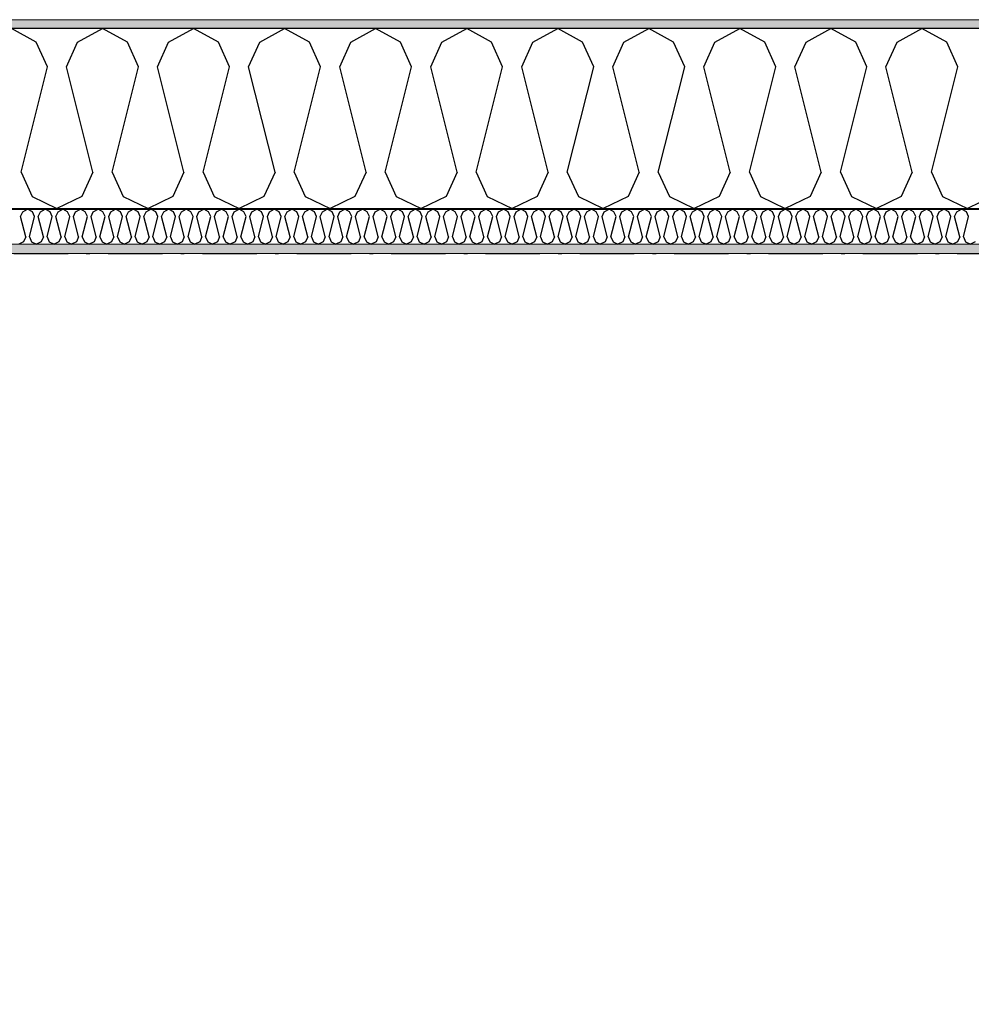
# Model space of a CAD drawing. Header units: millimetres. Extents: x -150 to 340869, y -1115 to 365939.
# Tile 84 of 193: x 300409 to 301720, y 357346 to 358703. Entities that reach past the tile are written whole.
import ezdxf
from ezdxf.enums import TextEntityAlignment as Align

# ---------------------------------------------------------------- set-up
doc = ezdxf.new("R2010")
doc.units = ezdxf.units.MM
doc.header["$LTSCALE"] = 0.5
doc.header["$MEASUREMENT"] = 0
for name, pattern in [('Akselinje', [1500, 1000, -200, 100, -200]), ('Over snittplan', [260, 150, -50, 10, -50]), ('PLINE', [0])]:
    doc.linetypes.add(name, pattern=pattern)
for name, color, linetype in [('232- Ikke-bærende yttervegger (Skravur)(Nye konstruksjoner)', 7, 'Continuous'), ('232- Ikke-bærende yttervegger(Nye konstruksjoner)', 7, 'Continuous'), ('255- Gulvoverflate(Nye konstruksjoner)', 7, 'Continuous'), ('26-- Yttertak(Nye konstruksjoner)', 7, 'Continuous'), ('82-- Modullinjer(Nye konstruksjoner)', 7, 'Continuous')]:
    doc.layers.add(name, color=color, linetype=linetype)
doc.layers.add('235- Utvendig kledning og overflate(Nye konstruksjoner)', color=7, linetype='Continuous', lineweight=0)
doc.layers.add('236- Innvendig kledning og overflate(Nye konstruksjoner)', color=7, linetype='Continuous', lineweight=0)
doc.styles.add('GENERATED_STYLE_4', font='arial.ttf')
pattern_1 = [(0, (0, 0), (0, 43.30127), [0, -25]), (0, (12.5, 21.65), (0, 43.30127), [0, -25])]

# ---------------------------------------------------------------- blocks, each defined once
blk = doc.blocks.new('*X25')
at = {"layer": '232- Ikke-bærende yttervegger (Skravur)(Nye konstruksjoner)', "linetype": 'PLINE'}
for p, q in [((300413.4, 358437.9), (300420, 358441.6)), ((300426.7, 358437.9), (300420, 358441.6)), ((300437.7, 358437.9), (300444.3, 358441.6)), ((300451, 358437.9), (300444.3, 358441.6)), ((300462, 358437.9), (300468.6, 358441.6)), ((300475.2, 358437.9), (300468.6, 358441.6)), ((300486.3, 358437.9), (300492.9, 358441.6)), ((300499.5, 358437.9), (300492.9, 358441.6)), ((300510.5, 358437.9), (300517.2, 358441.6)), ((300523.8, 358437.9), (300517.2, 358441.6)), ((300534.8, 358437.9), (300541.4, 358441.6)), ((300548.1, 358437.9), (300541.4, 358441.6)), ((300559.1, 358437.9), (300565.7, 358441.6)), ((300572.4, 358437.9), (300565.7, 358441.6)), ((300583.4, 358437.9), (300590, 358441.6)), ((300596.6, 358437.9), (300590, 358441.6)), ((300607.7, 358437.9), (300614.3, 358441.6)), ((300620.9, 358437.9), (300614.3, 358441.6)), ((300631.9, 358437.9), (300638.6, 358441.6)), ((300645.2, 358437.9), (300638.6, 358441.6)), ((300656.2, 358437.9), (300662.9, 358441.6)), ((300669.5, 358437.9), (300662.9, 358441.6)), ((300680.5, 358437.9), (300687.1, 358441.6)), ((300693.8, 358437.9), (300687.1, 358441.6)), ((300704.8, 358437.9), (300711.4, 358441.6)), ((300718, 358437.9), (300711.4, 358441.6)), ((300729.1, 358437.9), (300735.7, 358441.6)), ((300742.3, 358437.9), (300735.7, 358441.6)), ((300753.4, 358437.9), (300760, 358441.6)), ((300766.6, 358437.9), (300760, 358441.6)), ((300777.6, 358437.9), (300784.3, 358441.6)), ((300790.9, 358437.9), (300784.3, 358441.6)), ((300801.9, 358437.9), (300808.5, 358441.6)), ((300815.2, 358437.9), (300808.5, 358441.6)), ((300826.2, 358437.9), (300832.8, 358441.6)), ((300839.5, 358437.9), (300832.8, 358441.6)), ((300850.5, 358437.9), (300857.1, 358441.6)), ((300863.7, 358437.9), (300857.1, 358441.6)), ((300874.8, 358437.9), (300881.4, 358441.6)), ((300888, 358437.9), (300881.4, 358441.6)), ((300899, 358437.9), (300905.7, 358441.6)), ((300912.3, 358437.9), (300905.7, 358441.6)), ((300923.3, 358437.9), (300930, 358441.6)), ((300936.6, 358437.9), (300930, 358441.6)), ((300947.6, 358437.9), (300954.2, 358441.6)), ((300960.9, 358437.9), (300954.2, 358441.6)), ((300971.9, 358437.9), (300978.5, 358441.6)), ((300985.1, 358437.9), (300978.5, 358441.6)), ((300996.2, 358437.9), (301002.8, 358441.6)), ((301009.4, 358437.9), (301002.8, 358441.6)), ((301020.4, 358437.9), (301027.1, 358441.6)), ((301033.7, 358437.9), (301027.1, 358441.6)), ((301044.7, 358437.9), (301051.4, 358441.6)), ((301058, 358437.9), (301051.4, 358441.6)), ((301069, 358437.9), (301075.6, 358441.6)), ((301082.3, 358437.9), (301075.6, 358441.6)), ((301093.3, 358437.9), (301099.9, 358441.6)), ((301106.5, 358437.9), (301099.9, 358441.6)), ((301117.6, 358437.9), (301124.2, 358441.6)), ((301130.8, 358437.9), (301124.2, 358441.6)), ((301141.9, 358437.9), (301148.5, 358441.6)), ((301155.1, 358437.9), (301148.5, 358441.6)), ((301166.1, 358437.9), (301172.8, 358441.6)), ((301179.4, 358437.9), (301172.8, 358441.6)), ((301190.4, 358437.9), (301197, 358441.6)), ((301203.7, 358437.9), (301197, 358441.6)), ((301214.7, 358437.9), (301221.3, 358441.6)), ((301228, 358437.9), (301221.3, 358441.6)), ((301239, 358437.9), (301245.6, 358441.6)), ((301252.2, 358437.9), (301245.6, 358441.6)), ((301263.3, 358437.9), (301269.9, 358441.6)), ((301276.5, 358437.9), (301269.9, 358441.6)), ((301287.5, 358437.9), (301294.2, 358441.6)), ((301300.8, 358437.9), (301294.2, 358441.6)), ((301311.8, 358437.9), (301318.5, 358441.6)), ((301325.1, 358437.9), (301318.5, 358441.6)), ((301336.1, 358437.9), (301342.7, 358441.6)), ((301349.4, 358437.9), (301342.7, 358441.6)), ((301360.4, 358437.9), (301367, 358441.6)), ((301373.6, 358437.9), (301367, 358441.6)), ((301384.7, 358437.9), (301391.3, 358441.6)), ((301397.9, 358437.9), (301391.3, 358441.6)), ((301408.9, 358437.9), (301415.6, 358441.6)), ((301422.2, 358437.9), (301415.6, 358441.6)), ((301433.2, 358437.9), (301439.9, 358441.6)), ((301446.5, 358437.9), (301439.9, 358441.6)), ((301457.5, 358437.9), (301464.1, 358441.6)), ((301470.8, 358437.9), (301464.1, 358441.6)), ((301481.8, 358437.9), (301488.4, 358441.6)), ((301495.1, 358437.9), (301488.4, 358441.6)), ((301506.1, 358437.9), (301512.7, 358441.6)), ((301519.3, 358437.9), (301512.7, 358441.6)), ((301530.4, 358437.9), (301537, 358441.6)), ((301543.6, 358437.9), (301537, 358441.6)), ((301554.6, 358437.9), (301561.3, 358441.6)), ((301567.9, 358437.9), (301561.3, 358441.6)), ((301578.9, 358437.9), (301585.5, 358441.6)), ((301592.2, 358437.9), (301585.5, 358441.6)), ((301603.2, 358437.9), (301609.8, 358441.6)), ((301616.5, 358437.9), (301609.8, 358441.6)), ((301627.5, 358437.9), (301634.1, 358441.6)), ((301640.7, 358437.9), (301634.1, 358441.6)), ((301651.8, 358437.9), (301658.4, 358441.6)), ((301665, 358437.9), (301658.4, 358441.6)), ((301676, 358437.9), (301682.7, 358441.6)), ((301689.3, 358437.9), (301682.7, 358441.6)), ((301700.3, 358437.9), (301707, 358441.6)), ((301713.6, 358437.9), (301707, 358441.6)), ((300410.5, 358431.4), (300413.4, 358437.9)), ((300417.5, 358403.3), (300410.5, 358431.4)), ((300422.6, 358403.3), (300429.6, 358431.4)), ((300429.6, 358431.4), (300426.7, 358437.9)), ((300434.7, 358431.4), (300437.7, 358437.9)), ((300441.8, 358403.3), (300434.7, 358431.4)), ((300446.9, 358403.3), (300453.9, 358431.4)), ((300453.9, 358431.4), (300451, 358437.9)), ((300459, 358431.4), (300462, 358437.9)), ((300466.1, 358403.3), (300459, 358431.4)), ((300471.2, 358403.3), (300478.2, 358431.4)), ((300478.2, 358431.4), (300475.2, 358437.9)), ((300483.3, 358431.4), (300486.3, 358437.9)), ((300490.3, 358403.3), (300483.3, 358431.4)), ((300495.4, 358403.3), (300502.5, 358431.4)), ((300502.5, 358431.4), (300499.5, 358437.9)), ((300507.6, 358431.4), (300510.5, 358437.9)), ((300514.6, 358403.3), (300507.6, 358431.4)), ((300519.7, 358403.3), (300526.8, 358431.4)), ((300526.8, 358431.4), (300523.8, 358437.9)), ((300531.9, 358431.4), (300534.8, 358437.9)), ((300538.9, 358403.3), (300531.9, 358431.4)), ((300544, 358403.3), (300551, 358431.4)), ((300551, 358431.4), (300548.1, 358437.9)), ((300556.1, 358431.4), (300559.1, 358437.9)), ((300563.2, 358403.3), (300556.1, 358431.4)), ((300568.3, 358403.3), (300575.3, 358431.4)), ((300575.3, 358431.4), (300572.4, 358437.9)), ((300580.4, 358431.4), (300583.4, 358437.9)), ((300587.5, 358403.3), (300580.4, 358431.4)), ((300592.6, 358403.3), (300599.6, 358431.4)), ((300599.6, 358431.4), (300596.6, 358437.9)), ((300604.7, 358431.4), (300607.7, 358437.9)), ((300611.7, 358403.3), (300604.7, 358431.4)), ((300616.8, 358403.3), (300623.9, 358431.4)), ((300623.9, 358431.4), (300620.9, 358437.9)), ((300629, 358431.4), (300631.9, 358437.9)), ((300636, 358403.3), (300629, 358431.4)), ((300641.1, 358403.3), (300648.2, 358431.4)), ((300648.2, 358431.4), (300645.2, 358437.9)), ((300653.3, 358431.4), (300656.2, 358437.9)), ((300660.3, 358403.3), (300653.3, 358431.4)), ((300665.4, 358403.3), (300672.4, 358431.4)), ((300672.4, 358431.4), (300669.5, 358437.9)), ((300677.5, 358431.4), (300680.5, 358437.9)), ((300684.6, 358403.3), (300677.5, 358431.4)), ((300689.7, 358403.3), (300696.7, 358431.4)), ((300696.7, 358431.4), (300693.8, 358437.9)), ((300701.8, 358431.4), (300704.8, 358437.9)), ((300708.9, 358403.3), (300701.8, 358431.4)), ((300714, 358403.3), (300721, 358431.4)), ((300721, 358431.4), (300718, 358437.9)), ((300726.1, 358431.4), (300729.1, 358437.9)), ((300733.1, 358403.3), (300726.1, 358431.4)), ((300738.3, 358403.3), (300745.3, 358431.4)), ((300745.3, 358431.4), (300742.3, 358437.9)), ((300750.4, 358431.4), (300753.4, 358437.9)), ((300757.4, 358403.3), (300750.4, 358431.4)), ((300762.5, 358403.3), (300769.6, 358431.4)), ((300769.6, 358431.4), (300766.6, 358437.9)), ((300774.7, 358431.4), (300777.6, 358437.9)), ((300781.7, 358403.3), (300774.7, 358431.4)), ((300786.8, 358403.3), (300793.9, 358431.4)), ((300793.9, 358431.4), (300790.9, 358437.9)), ((300799, 358431.4), (300801.9, 358437.9)), ((300806, 358403.3), (300799, 358431.4)), ((300811.1, 358403.3), (300818.1, 358431.4)), ((300818.1, 358431.4), (300815.2, 358437.9)), ((300823.2, 358431.4), (300826.2, 358437.9)), ((300830.3, 358403.3), (300823.2, 358431.4)), ((300835.4, 358403.3), (300842.4, 358431.4)), ((300842.4, 358431.4), (300839.5, 358437.9)), ((300847.5, 358431.4), (300850.5, 358437.9)), ((300854.6, 358403.3), (300847.5, 358431.4)), ((300859.7, 358403.3), (300866.7, 358431.4)), ((300866.7, 358431.4), (300863.7, 358437.9)), ((300871.8, 358431.4), (300874.8, 358437.9)), ((300878.8, 358403.3), (300871.8, 358431.4)), ((300883.9, 358403.3), (300891, 358431.4)), ((300891, 358431.4), (300888, 358437.9)), ((300896.1, 358431.4), (300899, 358437.9)), ((300903.1, 358403.3), (300896.1, 358431.4)), ((300908.2, 358403.3), (300915.3, 358431.4)), ((300915.3, 358431.4), (300912.3, 358437.9)), ((300920.4, 358431.4), (300923.3, 358437.9)), ((300927.4, 358403.3), (300920.4, 358431.4)), ((300932.5, 358403.3), (300939.5, 358431.4)), ((300939.5, 358431.4), (300936.6, 358437.9)), ((300944.6, 358431.4), (300947.6, 358437.9)), ((300951.7, 358403.3), (300944.6, 358431.4)), ((300956.8, 358403.3), (300963.8, 358431.4)), ((300963.8, 358431.4), (300960.9, 358437.9)), ((300968.9, 358431.4), (300971.9, 358437.9)), ((300976, 358403.3), (300968.9, 358431.4)), ((300981.1, 358403.3), (300988.1, 358431.4)), ((300988.1, 358431.4), (300985.1, 358437.9)), ((300993.2, 358431.4), (300996.2, 358437.9)), ((301000.2, 358403.3), (300993.2, 358431.4)), ((301005.3, 358403.3), (301012.4, 358431.4)), ((301012.4, 358431.4), (301009.4, 358437.9)), ((301017.5, 358431.4), (301020.4, 358437.9)), ((301024.5, 358403.3), (301017.5, 358431.4)), ((301029.6, 358403.3), (301036.7, 358431.4)), ((301036.7, 358431.4), (301033.7, 358437.9)), ((301041.8, 358431.4), (301044.7, 358437.9)), ((301048.8, 358403.3), (301041.8, 358431.4)), ((301053.9, 358403.3), (301060.9, 358431.4)), ((301060.9, 358431.4), (301058, 358437.9)), ((301066, 358431.4), (301069, 358437.9)), ((301073.1, 358403.3), (301066, 358431.4)), ((301078.2, 358403.3), (301085.2, 358431.4)), ((301085.2, 358431.4), (301082.3, 358437.9)), ((301090.3, 358431.4), (301093.3, 358437.9)), ((301097.4, 358403.3), (301090.3, 358431.4)), ((301102.5, 358403.3), (301109.5, 358431.4)), ((301109.5, 358431.4), (301106.5, 358437.9)), ((301114.6, 358431.4), (301117.6, 358437.9)), ((301121.6, 358403.3), (301114.6, 358431.4)), ((301126.8, 358403.3), (301133.8, 358431.4)), ((301133.8, 358431.4), (301130.8, 358437.9)), ((301138.9, 358431.4), (301141.9, 358437.9)), ((301145.9, 358403.3), (301138.9, 358431.4)), ((301151, 358403.3), (301158.1, 358431.4)), ((301158.1, 358431.4), (301155.1, 358437.9)), ((301163.2, 358431.4), (301166.1, 358437.9)), ((301170.2, 358403.3), (301163.2, 358431.4)), ((301175.3, 358403.3), (301182.4, 358431.4)), ((301182.4, 358431.4), (301179.4, 358437.9)), ((301187.5, 358431.4), (301190.4, 358437.9)), ((301194.5, 358403.3), (301187.5, 358431.4)), ((301199.6, 358403.3), (301206.6, 358431.4)), ((301206.6, 358431.4), (301203.7, 358437.9)), ((301211.7, 358431.4), (301214.7, 358437.9)), ((301218.8, 358403.3), (301211.7, 358431.4)), ((301223.9, 358403.3), (301230.9, 358431.4)), ((301230.9, 358431.4), (301228, 358437.9)), ((301236, 358431.4), (301239, 358437.9)), ((301243.1, 358403.3), (301236, 358431.4)), ((301248.2, 358403.3), (301255.2, 358431.4)), ((301255.2, 358431.4), (301252.2, 358437.9)), ((301260.3, 358431.4), (301263.3, 358437.9)), ((301267.3, 358403.3), (301260.3, 358431.4)), ((301272.4, 358403.3), (301279.5, 358431.4)), ((301279.5, 358431.4), (301276.5, 358437.9)), ((301284.6, 358431.4), (301287.5, 358437.9)), ((301291.6, 358403.3), (301284.6, 358431.4)), ((301296.7, 358403.3), (301303.8, 358431.4)), ((301303.8, 358431.4), (301300.8, 358437.9)), ((301308.9, 358431.4), (301311.8, 358437.9)), ((301315.9, 358403.3), (301308.9, 358431.4)), ((301321, 358403.3), (301328, 358431.4)), ((301328, 358431.4), (301325.1, 358437.9)), ((301333.1, 358431.4), (301336.1, 358437.9)), ((301340.2, 358403.3), (301333.1, 358431.4)), ((301345.3, 358403.3), (301352.3, 358431.4)), ((301352.3, 358431.4), (301349.4, 358437.9)), ((301357.4, 358431.4), (301360.4, 358437.9)), ((301364.5, 358403.3), (301357.4, 358431.4)), ((301369.6, 358403.3), (301376.6, 358431.4)), ((301376.6, 358431.4), (301373.6, 358437.9)), ((301381.7, 358431.4), (301384.7, 358437.9)), ((301388.7, 358403.3), (301381.7, 358431.4)), ((301393.8, 358403.3), (301400.9, 358431.4)), ((301400.9, 358431.4), (301397.9, 358437.9)), ((301406, 358431.4), (301408.9, 358437.9)), ((301413, 358403.3), (301406, 358431.4)), ((301418.1, 358403.3), (301425.2, 358431.4)), ((301425.2, 358431.4), (301422.2, 358437.9)), ((301430.3, 358431.4), (301433.2, 358437.9)), ((301437.3, 358403.3), (301430.3, 358431.4)), ((301442.4, 358403.3), (301449.4, 358431.4)), ((301449.4, 358431.4), (301446.5, 358437.9)), ((301454.5, 358431.4), (301457.5, 358437.9)), ((301461.6, 358403.3), (301454.5, 358431.4)), ((301466.7, 358403.3), (301473.7, 358431.4)), ((301473.7, 358431.4), (301470.8, 358437.9)), ((301478.8, 358431.4), (301481.8, 358437.9)), ((301485.9, 358403.3), (301478.8, 358431.4)), ((301491, 358403.3), (301498, 358431.4)), ((301498, 358431.4), (301495.1, 358437.9)), ((301503.1, 358431.4), (301506.1, 358437.9)), ((301510.1, 358403.3), (301503.1, 358431.4)), ((301515.3, 358403.3), (301522.3, 358431.4)), ((301522.3, 358431.4), (301519.3, 358437.9)), ((301527.4, 358431.4), (301530.4, 358437.9)), ((301534.4, 358403.3), (301527.4, 358431.4)), ((301539.5, 358403.3), (301546.6, 358431.4)), ((301546.6, 358431.4), (301543.6, 358437.9)), ((301551.7, 358431.4), (301554.6, 358437.9)), ((301558.7, 358403.3), (301551.7, 358431.4)), ((301563.8, 358403.3), (301570.9, 358431.4)), ((301570.9, 358431.4), (301567.9, 358437.9)), ((301576, 358431.4), (301578.9, 358437.9)), ((301583, 358403.3), (301576, 358431.4)), ((301588.1, 358403.3), (301595.1, 358431.4)), ((301595.1, 358431.4), (301592.2, 358437.9)), ((301600.2, 358431.4), (301603.2, 358437.9)), ((301607.3, 358403.3), (301600.2, 358431.4)), ((301612.4, 358403.3), (301619.4, 358431.4)), ((301619.4, 358431.4), (301616.5, 358437.9)), ((301624.5, 358431.4), (301627.5, 358437.9)), ((301631.6, 358403.3), (301624.5, 358431.4)), ((301636.7, 358403.3), (301643.7, 358431.4)), ((301643.7, 358431.4), (301640.7, 358437.9)), ((301648.8, 358431.4), (301651.8, 358437.9)), ((301655.8, 358403.3), (301648.8, 358431.4)), ((301660.9, 358403.3), (301668, 358431.4)), ((301668, 358431.4), (301665, 358437.9)), ((301673.1, 358431.4), (301676, 358437.9)), ((301680.1, 358403.3), (301673.1, 358431.4)), ((301685.2, 358403.3), (301692.3, 358431.4)), ((301692.3, 358431.4), (301689.3, 358437.9)), ((301697.4, 358431.4), (301700.3, 358437.9)), ((301704.4, 358403.3), (301697.4, 358431.4)), ((301709.5, 358403.3), (301716.5, 358431.4)), ((301716.5, 358431.4), (301713.6, 358437.9)), ((300417.5, 358403.3), (300414.5, 358396.8)), ((300422.6, 358403.3), (300425.6, 358396.8)), ((300441.8, 358403.3), (300438.8, 358396.8)), ((300446.9, 358403.3), (300449.8, 358396.8)), ((300466.1, 358403.3), (300463.1, 358396.8)), ((300471.2, 358403.3), (300474.1, 358396.8)), ((300490.3, 358403.3), (300487.4, 358396.8)), ((300495.4, 358403.3), (300498.4, 358396.8)), ((300514.6, 358403.3), (300511.7, 358396.8)), ((300519.7, 358403.3), (300522.7, 358396.8)), ((300538.9, 358403.3), (300535.9, 358396.8)), ((300544, 358403.3), (300547, 358396.8)), ((300563.2, 358403.3), (300560.2, 358396.8)), ((300568.3, 358403.3), (300571.2, 358396.8)), ((300587.5, 358403.3), (300584.5, 358396.8)), ((300592.6, 358403.3), (300595.5, 358396.8)), ((300611.7, 358403.3), (300608.8, 358396.8)), ((300616.8, 358403.3), (300619.8, 358396.8)), ((300636, 358403.3), (300633.1, 358396.8)), ((300641.1, 358403.3), (300644.1, 358396.8)), ((300660.3, 358403.3), (300657.3, 358396.8)), ((300665.4, 358403.3), (300668.4, 358396.8)), ((300684.6, 358403.3), (300681.6, 358396.8)), ((300689.7, 358403.3), (300692.6, 358396.8)), ((300708.9, 358403.3), (300705.9, 358396.8)), ((300714, 358403.3), (300716.9, 358396.8)), ((300733.1, 358403.3), (300730.2, 358396.8)), ((300738.3, 358403.3), (300741.2, 358396.8)), ((300757.4, 358403.3), (300754.5, 358396.8)), ((300762.5, 358403.3), (300765.5, 358396.8)), ((300781.7, 358403.3), (300778.8, 358396.8)), ((300786.8, 358403.3), (300789.8, 358396.8)), ((300806, 358403.3), (300803, 358396.8)), ((300811.1, 358403.3), (300814.1, 358396.8)), ((300830.3, 358403.3), (300827.3, 358396.8)), ((300835.4, 358403.3), (300838.3, 358396.8)), ((300854.6, 358403.3), (300851.6, 358396.8)), ((300859.7, 358403.3), (300862.6, 358396.8)), ((300878.8, 358403.3), (300875.9, 358396.8)), ((300883.9, 358403.3), (300886.9, 358396.8)), ((300903.1, 358403.3), (300900.2, 358396.8)), ((300908.2, 358403.3), (300911.2, 358396.8)), ((300927.4, 358403.3), (300924.4, 358396.8)), ((300932.5, 358403.3), (300935.5, 358396.8)), ((300951.7, 358403.3), (300948.7, 358396.8)), ((300956.8, 358403.3), (300959.7, 358396.8)), ((300976, 358403.3), (300973, 358396.8)), ((300981.1, 358403.3), (300984, 358396.8)), ((301000.2, 358403.3), (300997.3, 358396.8)), ((301005.3, 358403.3), (301008.3, 358396.8)), ((301024.5, 358403.3), (301021.6, 358396.8)), ((301029.6, 358403.3), (301032.6, 358396.8)), ((301048.8, 358403.3), (301045.8, 358396.8)), ((301053.9, 358403.3), (301056.9, 358396.8)), ((301073.1, 358403.3), (301070.1, 358396.8)), ((301078.2, 358403.3), (301081.1, 358396.8)), ((301097.4, 358403.3), (301094.4, 358396.8)), ((301102.5, 358403.3), (301105.4, 358396.8)), ((301121.6, 358403.3), (301118.7, 358396.8)), ((301126.8, 358403.3), (301129.7, 358396.8)), ((301145.9, 358403.3), (301143, 358396.8)), ((301151, 358403.3), (301154, 358396.8)), ((301170.2, 358403.3), (301167.3, 358396.8)), ((301175.3, 358403.3), (301178.3, 358396.8)), ((301194.5, 358403.3), (301191.5, 358396.8)), ((301199.6, 358403.3), (301202.6, 358396.8)), ((301218.8, 358403.3), (301215.8, 358396.8)), ((301223.9, 358403.3), (301226.8, 358396.8)), ((301243.1, 358403.3), (301240.1, 358396.8)), ((301248.2, 358403.3), (301251.1, 358396.8)), ((301267.3, 358403.3), (301264.4, 358396.8)), ((301272.4, 358403.3), (301275.4, 358396.8)), ((301291.6, 358403.3), (301288.7, 358396.8)), ((301296.7, 358403.3), (301299.7, 358396.8)), ((301315.9, 358403.3), (301312.9, 358396.8)), ((301321, 358403.3), (301324, 358396.8)), ((301340.2, 358403.3), (301337.2, 358396.8)), ((301345.3, 358403.3), (301348.2, 358396.8)), ((301364.5, 358403.3), (301361.5, 358396.8)), ((301369.6, 358403.3), (301372.5, 358396.8)), ((301388.7, 358403.3), (301385.8, 358396.8)), ((301393.8, 358403.3), (301396.8, 358396.8)), ((301413, 358403.3), (301410.1, 358396.8)), ((301418.1, 358403.3), (301421.1, 358396.8)), ((301437.3, 358403.3), (301434.3, 358396.8)), ((301442.4, 358403.3), (301445.4, 358396.8)), ((301461.6, 358403.3), (301458.6, 358396.8)), ((301466.7, 358403.3), (301469.6, 358396.8)), ((301485.9, 358403.3), (301482.9, 358396.8)), ((301491, 358403.3), (301493.9, 358396.8)), ((301510.1, 358403.3), (301507.2, 358396.8)), ((301515.3, 358403.3), (301518.2, 358396.8)), ((301534.4, 358403.3), (301531.5, 358396.8)), ((301539.5, 358403.3), (301542.5, 358396.8)), ((301558.7, 358403.3), (301555.8, 358396.8)), ((301563.8, 358403.3), (301566.8, 358396.8)), ((301583, 358403.3), (301580, 358396.8)), ((301588.1, 358403.3), (301591.1, 358396.8)), ((301607.3, 358403.3), (301604.3, 358396.8)), ((301612.4, 358403.3), (301615.3, 358396.8)), ((301631.6, 358403.3), (301628.6, 358396.8)), ((301636.7, 358403.3), (301639.6, 358396.8)), ((301655.8, 358403.3), (301652.9, 358396.8)), ((301660.9, 358403.3), (301663.9, 358396.8)), ((301680.1, 358403.3), (301677.2, 358396.8)), ((301685.2, 358403.3), (301688.2, 358396.8)), ((301704.4, 358403.3), (301701.4, 358396.8)), ((301709.5, 358403.3), (301712.5, 358396.8)), ((300414.5, 358396.8), (300407.9, 358393.6)), ((300425.6, 358396.8), (300432.2, 358393.6)), ((300438.8, 358396.8), (300432.2, 358393.6)), ((300449.8, 358396.8), (300456.5, 358393.6)), ((300463.1, 358396.8), (300456.5, 358393.6)), ((300474.1, 358396.8), (300480.7, 358393.6)), ((300487.4, 358396.8), (300480.7, 358393.6)), ((300498.4, 358396.8), (300505, 358393.6)), ((300511.7, 358396.8), (300505, 358393.6)), ((300522.7, 358396.8), (300529.3, 358393.6)), ((300535.9, 358396.8), (300529.3, 358393.6)), ((300547, 358396.8), (300553.6, 358393.6)), ((300560.2, 358396.8), (300553.6, 358393.6)), ((300571.2, 358396.8), (300577.9, 358393.6)), ((300584.5, 358396.8), (300577.9, 358393.6)), ((300595.5, 358396.8), (300602.2, 358393.6)), ((300608.8, 358396.8), (300602.2, 358393.6)), ((300619.8, 358396.8), (300626.4, 358393.6)), ((300633.1, 358396.8), (300626.4, 358393.6)), ((300644.1, 358396.8), (300650.7, 358393.6)), ((300657.3, 358396.8), (300650.7, 358393.6)), ((300668.4, 358396.8), (300675, 358393.6)), ((300681.6, 358396.8), (300675, 358393.6)), ((300692.6, 358396.8), (300699.3, 358393.6)), ((300705.9, 358396.8), (300699.3, 358393.6)), ((300716.9, 358396.8), (300723.6, 358393.6)), ((300730.2, 358396.8), (300723.6, 358393.6)), ((300741.2, 358396.8), (300747.8, 358393.6)), ((300754.5, 358396.8), (300747.8, 358393.6)), ((300765.5, 358396.8), (300772.1, 358393.6)), ((300778.8, 358396.8), (300772.1, 358393.6)), ((300789.8, 358396.8), (300796.4, 358393.6)), ((300803, 358396.8), (300796.4, 358393.6)), ((300814.1, 358396.8), (300820.7, 358393.6)), ((300827.3, 358396.8), (300820.7, 358393.6)), ((300838.3, 358396.8), (300845, 358393.6)), ((300851.6, 358396.8), (300845, 358393.6)), ((300862.6, 358396.8), (300869.2, 358393.6)), ((300875.9, 358396.8), (300869.2, 358393.6)), ((300886.9, 358396.8), (300893.5, 358393.6)), ((300900.2, 358396.8), (300893.5, 358393.6)), ((300911.2, 358396.8), (300917.8, 358393.6)), ((300924.4, 358396.8), (300917.8, 358393.6)), ((300935.5, 358396.8), (300942.1, 358393.6)), ((300948.7, 358396.8), (300942.1, 358393.6)), ((300959.7, 358396.8), (300966.4, 358393.6)), ((300973, 358396.8), (300966.4, 358393.6)), ((300984, 358396.8), (300990.7, 358393.6)), ((300997.3, 358396.8), (300990.7, 358393.6)), ((301008.3, 358396.8), (301014.9, 358393.6)), ((301021.6, 358396.8), (301014.9, 358393.6)), ((301032.6, 358396.8), (301039.2, 358393.6)), ((301045.8, 358396.8), (301039.2, 358393.6)), ((301056.9, 358396.8), (301063.5, 358393.6)), ((301070.1, 358396.8), (301063.5, 358393.6)), ((301081.1, 358396.8), (301087.8, 358393.6)), ((301094.4, 358396.8), (301087.8, 358393.6)), ((301105.4, 358396.8), (301112.1, 358393.6)), ((301118.7, 358396.8), (301112.1, 358393.6)), ((301129.7, 358396.8), (301136.3, 358393.6)), ((301143, 358396.8), (301136.3, 358393.6)), ((301154, 358396.8), (301160.6, 358393.6)), ((301167.3, 358396.8), (301160.6, 358393.6)), ((301178.3, 358396.8), (301184.9, 358393.6)), ((301191.5, 358396.8), (301184.9, 358393.6)), ((301202.6, 358396.8), (301209.2, 358393.6)), ((301215.8, 358396.8), (301209.2, 358393.6)), ((301226.8, 358396.8), (301233.5, 358393.6)), ((301240.1, 358396.8), (301233.5, 358393.6)), ((301251.1, 358396.8), (301257.7, 358393.6)), ((301264.4, 358396.8), (301257.7, 358393.6)), ((301275.4, 358396.8), (301282, 358393.6)), ((301288.7, 358396.8), (301282, 358393.6)), ((301299.7, 358396.8), (301306.3, 358393.6)), ((301312.9, 358396.8), (301306.3, 358393.6)), ((301324, 358396.8), (301330.6, 358393.6)), ((301337.2, 358396.8), (301330.6, 358393.6)), ((301348.2, 358396.8), (301354.9, 358393.6)), ((301361.5, 358396.8), (301354.9, 358393.6)), ((301372.5, 358396.8), (301379.2, 358393.6)), ((301385.8, 358396.8), (301379.2, 358393.6)), ((301396.8, 358396.8), (301403.4, 358393.6)), ((301410.1, 358396.8), (301403.4, 358393.6)), ((301421.1, 358396.8), (301427.7, 358393.6)), ((301434.3, 358396.8), (301427.7, 358393.6)), ((301445.4, 358396.8), (301452, 358393.6)), ((301458.6, 358396.8), (301452, 358393.6)), ((301469.6, 358396.8), (301476.3, 358393.6)), ((301482.9, 358396.8), (301476.3, 358393.6)), ((301493.9, 358396.8), (301500.6, 358393.6)), ((301507.2, 358396.8), (301500.6, 358393.6)), ((301518.2, 358396.8), (301524.8, 358393.6)), ((301531.5, 358396.8), (301524.8, 358393.6)), ((301542.5, 358396.8), (301549.1, 358393.6)), ((301555.8, 358396.8), (301549.1, 358393.6)), ((301566.8, 358396.8), (301573.4, 358393.6)), ((301580, 358396.8), (301573.4, 358393.6)), ((301591.1, 358396.8), (301597.7, 358393.6)), ((301604.3, 358396.8), (301597.7, 358393.6)), ((301615.3, 358396.8), (301622, 358393.6)), ((301628.6, 358396.8), (301622, 358393.6)), ((301639.6, 358396.8), (301646.2, 358393.6)), ((301652.9, 358396.8), (301646.2, 358393.6)), ((301663.9, 358396.8), (301670.5, 358393.6)), ((301677.2, 358396.8), (301670.5, 358393.6)), ((301688.2, 358396.8), (301694.8, 358393.6)), ((301701.4, 358396.8), (301694.8, 358393.6)), ((301712.5, 358396.8), (301719.1, 358393.6)), ((301725.7, 358396.8), (301719.1, 358393.6))]:
    blk.add_line(p, q, dxfattribs=at)
blk = doc.blocks.new('*X27')
at = {"layer": '232- Ikke-bærende yttervegger (Skravur)(Nye konstruksjoner)', "linetype": 'PLINE'}
for p, q in [((300432, 358671.5), (300397.8, 358690.6)), ((300489, 358671.5), (300523.2, 358690.6)), ((300557.5, 358671.5), (300523.2, 358690.6)), ((300614.4, 358671.5), (300648.7, 358690.6)), ((300683, 358671.5), (300648.7, 358690.6)), ((300739.9, 358671.5), (300774.1, 358690.6)), ((300808.4, 358671.5), (300774.1, 358690.6)), ((300865.3, 358671.5), (300899.6, 358690.6)), ((300933.9, 358671.5), (300899.6, 358690.6)), ((300990.8, 358671.5), (301025.1, 358690.6)), ((301059.3, 358671.5), (301025.1, 358690.6)), ((301116.2, 358671.5), (301150.5, 358690.6)), ((301184.8, 358671.5), (301150.5, 358690.6)), ((301241.7, 358671.5), (301276, 358690.6)), ((301310.2, 358671.5), (301276, 358690.6)), ((301367.2, 358671.5), (301401.4, 358690.6)), ((301435.7, 358671.5), (301401.4, 358690.6)), ((301492.6, 358671.5), (301526.9, 358690.6)), ((301561.1, 358671.5), (301526.9, 358690.6)), ((301618.1, 358671.5), (301652.3, 358690.6)), ((301686.6, 358671.5), (301652.3, 358690.6)), ((300447.3, 358637.9), (300432, 358671.5)), ((300473.7, 358637.9), (300489, 358671.5)), ((300572.8, 358637.9), (300557.5, 358671.5)), ((300599.1, 358637.9), (300614.4, 358671.5)), ((300698.2, 358637.9), (300683, 358671.5)), ((300724.6, 358637.9), (300739.9, 358671.5)), ((300823.7, 358637.9), (300808.4, 358671.5)), ((300850.1, 358637.9), (300865.3, 358671.5)), ((300949.1, 358637.9), (300933.9, 358671.5)), ((300975.5, 358637.9), (300990.8, 358671.5)), ((301074.6, 358637.9), (301059.3, 358671.5)), ((301101, 358637.9), (301116.2, 358671.5)), ((301200.1, 358637.9), (301184.8, 358671.5)), ((301226.4, 358637.9), (301241.7, 358671.5)), ((301325.5, 358637.9), (301310.2, 358671.5)), ((301351.9, 358637.9), (301367.2, 358671.5)), ((301451, 358637.9), (301435.7, 358671.5)), ((301477.3, 358637.9), (301492.6, 358671.5)), ((301576.4, 358637.9), (301561.1, 358671.5)), ((301602.8, 358637.9), (301618.1, 358671.5)), ((301701.9, 358637.9), (301686.6, 358671.5)), ((300411, 358492.5), (300447.3, 358637.9)), ((300510.1, 358492.5), (300473.7, 358637.9)), ((300536.4, 358492.5), (300572.8, 358637.9)), ((300635.5, 358492.5), (300599.1, 358637.9)), ((300661.9, 358492.5), (300698.2, 358637.9)), ((300761, 358492.5), (300724.6, 358637.9)), ((300787.3, 358492.5), (300823.7, 358637.9)), ((300886.4, 358492.5), (300850.1, 358637.9)), ((300912.8, 358492.5), (300949.1, 358637.9)), ((301011.9, 358492.5), (300975.5, 358637.9)), ((301038.2, 358492.5), (301074.6, 358637.9)), ((301137.3, 358492.5), (301101, 358637.9)), ((301163.7, 358492.5), (301200.1, 358637.9)), ((301262.8, 358492.5), (301226.4, 358637.9)), ((301289.1, 358492.5), (301325.5, 358637.9)), ((301388.2, 358492.5), (301351.9, 358637.9)), ((301414.6, 358492.5), (301451, 358637.9)), ((301513.7, 358492.5), (301477.3, 358637.9)), ((301540, 358492.5), (301576.4, 358637.9)), ((301639.1, 358492.5), (301602.8, 358637.9)), ((301665.5, 358492.5), (301701.9, 358637.9)), ((300411, 358492.5), (300426.3, 358458.9)), ((300510.1, 358492.5), (300494.8, 358458.9)), ((300536.4, 358492.5), (300551.7, 358458.9)), ((300635.5, 358492.5), (300620.2, 358458.9)), ((300661.9, 358492.5), (300677.2, 358458.9)), ((300761, 358492.5), (300745.7, 358458.9)), ((300787.3, 358492.5), (300802.6, 358458.9)), ((300886.4, 358492.5), (300871.1, 358458.9)), ((300912.8, 358492.5), (300928.1, 358458.9)), ((301011.9, 358492.5), (300996.6, 358458.9)), ((301038.2, 358492.5), (301053.5, 358458.9)), ((301137.3, 358492.5), (301122, 358458.9)), ((301163.7, 358492.5), (301179, 358458.9)), ((301262.8, 358492.5), (301247.5, 358458.9)), ((301289.1, 358492.5), (301304.4, 358458.9)), ((301388.2, 358492.5), (301372.9, 358458.9)), ((301414.6, 358492.5), (301429.9, 358458.9)), ((301513.7, 358492.5), (301498.4, 358458.9)), ((301540, 358492.5), (301555.3, 358458.9)), ((301639.1, 358492.5), (301623.9, 358458.9)), ((301665.5, 358492.5), (301680.8, 358458.9)), ((300426.3, 358458.9), (300460.5, 358442.6)), ((300494.8, 358458.9), (300460.5, 358442.6)), ((300551.7, 358458.9), (300586, 358442.6)), ((300620.2, 358458.9), (300586, 358442.6)), ((300677.2, 358458.9), (300711.4, 358442.6)), ((300745.7, 358458.9), (300711.4, 358442.6)), ((300802.6, 358458.9), (300836.9, 358442.6)), ((300871.1, 358458.9), (300836.9, 358442.6)), ((300928.1, 358458.9), (300962.3, 358442.6)), ((300996.6, 358458.9), (300962.3, 358442.6)), ((301053.5, 358458.9), (301087.8, 358442.6)), ((301122, 358458.9), (301087.8, 358442.6)), ((301179, 358458.9), (301213.2, 358442.6)), ((301247.5, 358458.9), (301213.2, 358442.6)), ((301304.4, 358458.9), (301338.7, 358442.6)), ((301372.9, 358458.9), (301338.7, 358442.6)), ((301429.9, 358458.9), (301464.1, 358442.6)), ((301498.4, 358458.9), (301464.1, 358442.6)), ((301555.3, 358458.9), (301589.6, 358442.6)), ((301623.9, 358458.9), (301589.6, 358442.6)), ((301680.8, 358458.9), (301715, 358442.6)), ((301749.3, 358458.9), (301715, 358442.6))]:
    blk.add_line(p, q, dxfattribs=at)
blk = doc.blocks.new('Standard grid marker[8]', base_point=(305734.8, 358690.6))
at = {"layer": '82-- Modullinjer(Nye konstruksjoner)', "linetype": 'Akselinje'}
blk.add_line((305534.8, 358690.6), (271734.8, 358690.6), dxfattribs=at)
at = {"layer": '82-- Modullinjer(Nye konstruksjoner)', "style": 'GENERATED_STYLE_4'}
for tag, p in [('AC_MarkerText_1_1', (271409.8, 358744.3)), ('AC_MarkerText_1_0', (305859.8, 358744.3))]:
    blk.add_attdef(tag, text='', height=100, rotation=360, dxfattribs=at).set_placement(p, align=Align.TOP_CENTER)

msp = doc.modelspace()

# ---------------------------------------------------------------- hatches: boundary and pattern name
at = {"layer": '232- Ikke-bærende yttervegger (Skravur)(Nye konstruksjoner)', "linetype": 'Continuous'}
h = msp.add_hatch(dxfattribs=at)
h.set_pattern_fill('Prikker_tett', color=256, style=0, pattern_type=2)
h.set_pattern_definition(pattern_1)
h.paths.add_polyline_path([(277601, 358690.6), (303051, 358690.6), (303051, 358702.6), (277601, 358702.6)])
msp.add_hatch(color=256, dxfattribs=at).paths.add_polyline_path([(277850, 358441.6), (302802, 358441.6), (302802, 358442.6), (277850, 358442.6)])
h = msp.add_hatch(dxfattribs=at)
h.set_pattern_fill('Prikker_tett', color=256, style=0, pattern_type=2)
h.set_pattern_definition(pattern_1)
h.paths.add_polyline_path([(277911, 358380.6), (302741, 358380.6), (302741, 358393.6), (277911, 358393.6)])

# ---------------------------------------------------------------- linework, layer by layer
at = {"layer": '232- Ikke-bærende yttervegger(Nye konstruksjoner)', "linetype": 'PLINE'}
for p, q in [((302803, 358690.6), (277849, 358690.6)), ((277850, 358442.6), (302803, 358442.6)), ((277898, 358441.6), (302802, 358441.6))]:
    msp.add_line(p, q, dxfattribs=at)
at = {"layer": '232- Ikke-bærende yttervegger(Nye konstruksjoner)', "linetype": 'Over snittplan', "flags": 128}
msp.add_lwpolyline([(277911, 358380.6), (302741, 358380.6)], dxfattribs=at)
at = {"layer": '235- Utvendig kledning og overflate(Nye konstruksjoner)', "linetype": 'PLINE'}
msp.add_line((303051, 358702.6), (277601, 358702.6), dxfattribs=at)
at = {"layer": '236- Innvendig kledning og overflate(Nye konstruksjoner)', "linetype": 'PLINE'}
msp.add_line((277911, 358393.6), (302754, 358393.6), dxfattribs=at)
at = {"layer": '236- Innvendig kledning og overflate(Nye konstruksjoner)', "linetype": 'PLINE', "flags": 128}
msp.add_lwpolyline([(277911, 358380.6), (302741, 358380.6)], dxfattribs=at)
at = {"layer": '255- Gulvoverflate(Nye konstruksjoner)', "linetype": 'PLINE', "flags": 128}
msp.add_lwpolyline([(277601, 349570.7), (277601, 347770.7), (285893, 347770.7), (294243, 347770.7), (303051, 347770.7), (303051, 349570.7), (303051, 358690.6), (277601, 358690.6), (277601, 354890.6)], close=True, dxfattribs=at)
at = {"layer": '26-- Yttertak(Nye konstruksjoner)', "linetype": 'PLINE', "flags": 128}
msp.add_lwpolyline([(277601, 358690.6), (277601.1, 356779.6), (303051, 356780.6), (303051, 358690.6)], close=True, dxfattribs=at)

# ---------------------------------------------------------------- block references
at = {"layer": '232- Ikke-bærende yttervegger(Nye konstruksjoner)'}
for name in ['*X27', '*X25']:
    msp.add_blockref(name, (0, 0), dxfattribs=at)
at = {"layer": '82-- Modullinjer(Nye konstruksjoner)', "linetype": 'PLINE'}
msp.add_blockref('Standard grid marker[8]', (305734.8, 358690.6), dxfattribs=at)

doc.saveas('drawing.dxf')
